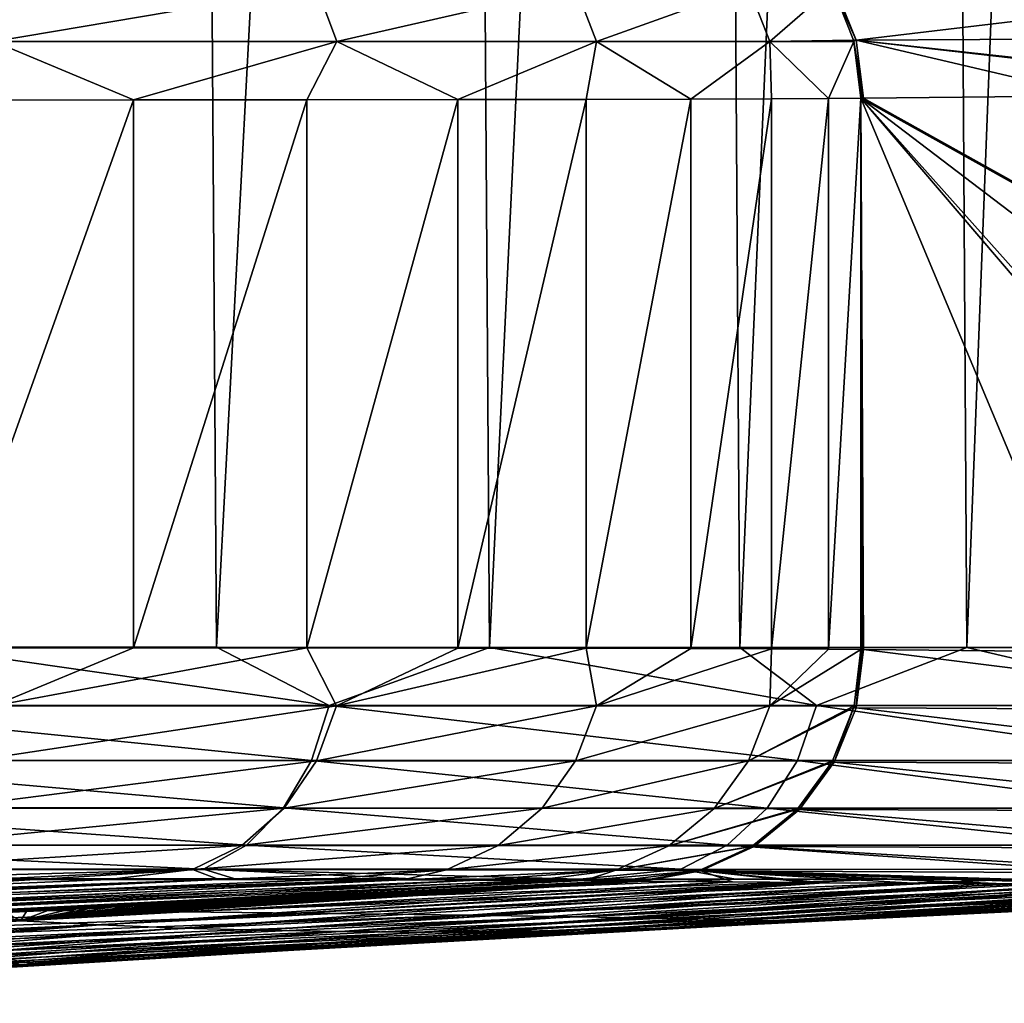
# Model space of a CAD drawing. Header units: metres. Extents: x -136 to 36, y -263 to -20.
# Tile 86 of 99: x 17.43 to 20.41, y -72.5 to -69.53. Entities that reach past the tile are written whole.
import ezdxf

# ---------------------------------------------------------------- set-up
doc = ezdxf.new("R2010")
doc.units = ezdxf.units.M
doc.layers.add('solid_11_382_034_XXX', color=7, linetype='CONTINUOUS')

msp = doc.modelspace()

# ---------------------------------------------------------------- linework, layer by layer
at = {"layer": 'solid_11_382_034_XXX'}
for points in [[(17.932318, -57.603088, 14.434406), (17.042461, -57.603088, 15.477118), (17.137205, -71.425941, 15.371928)], [(17.932318, -57.603088, 14.434406), (17.137205, -71.425941, 15.371928), (18.026871, -71.425949, 14.315882)], [(18.758476, -57.603088, 13.340534), (17.932318, -57.603088, 14.434406), (18.026871, -71.425949, 14.315882)], [(18.758476, -57.603088, 13.340534), (18.026871, -71.425949, 14.315882), (18.851608, -71.426033, 13.208282)], [(19.518002, -57.603088, 12.199389), (18.758476, -57.603088, 13.340534), (18.851608, -71.426033, 13.208282)], [(19.518002, -57.603088, 12.199389), (18.851608, -71.426033, 13.208282), (19.608358, -71.426186, 12.053234)], [(20.208197, -57.603088, 11.015022), (19.518002, -57.603088, 12.199389), (19.608358, -71.426186, 12.053234)], [(20.208197, -57.603088, 11.015022), (19.608358, -71.426186, 12.053234), (20.294353, -71.426414, 10.854993)], [(20.826607, -57.603088, 9.791642), (20.208197, -57.603088, 11.015022), (20.294353, -71.426414, 10.854993)], [(20.826607, -57.603088, 9.791642), (20.294353, -71.426414, 10.854993), (20.907331, -71.426727, 9.617496)], [(17.295853, -69.431122, -69.331764), (18.329336, -69.431046, -67.24588), (17.35368, -69.596649, -69.3647)], [(18.329336, -69.431046, -67.24588), (18.390461, -69.596642, -67.271736), (17.35368, -69.596649, -69.3647)], [(18.329336, -69.431046, -67.24588), (19.112221, -69.430931, -65.053932), (18.390461, -69.596642, -67.271736)], [(19.112221, -69.430931, -65.053932), (19.175703, -69.596634, -65.072395), (18.390461, -69.596642, -67.271736)], [(19.112221, -69.430931, -65.053932), (19.63415, -69.430779, -62.785824), (19.175703, -69.596634, -65.072395)], [(19.63415, -69.430779, -62.785824), (19.699003, -69.596626, -62.79665), (19.175703, -69.596634, -65.072395)], [(19.63415, -69.430779, -62.785824), (19.888178, -69.430573, -60.472477), (19.699003, -69.596626, -62.79665)], [(19.888178, -69.430573, -60.472477), (19.952143, -69.591782, -60.47554), (19.699003, -69.596626, -62.79665)], [(19.893938, -69.427162, -60.322388), (19.959719, -69.591682, -60.325603), (19.888178, -69.430573, -60.472477)], [(19.959719, -69.591682, -60.325603), (19.952143, -69.591782, -60.47554), (19.888178, -69.430573, -60.472477)], [(21.389805, -69.420769, -30.722822), (19.959719, -69.591682, -60.325603), (19.893938, -69.427162, -60.322388)], [(21.454433, -69.584045, -30.726088), (19.959719, -69.591682, -60.325603), (21.389805, -69.420769, -30.722822)], [(19.952143, -69.591782, -60.47554), (19.953375, -69.596603, -60.475597), (19.699003, -69.596626, -62.79665)], [(19.959719, -69.591682, -60.325603), (19.953375, -69.596603, -60.475597), (19.952143, -69.591782, -60.47554)], [(19.959719, -69.591682, -60.325603), (19.982128, -69.767471, -60.326618), (19.953375, -69.596603, -60.475597)], [(21.454433, -69.584045, -30.726088), (21.475275, -69.758278, -30.750212), (19.959719, -69.591682, -60.325603)], [(19.959719, -69.591682, -60.325603), (20.676952, -69.760742, -46.563469), (19.982128, -69.767471, -60.326618)], [(19.959719, -69.591682, -60.325603), (21.475275, -69.758278, -30.750212), (21.411541, -69.758286, -32.012653)], [(19.959719, -69.591682, -60.325603), (21.411541, -69.758286, -32.012653), (20.676952, -69.760742, -46.563469)], [(17.35368, -69.596649, -69.3647), (17.776108, -69.772644, -68.633644), (17.185833, -69.772964, -69.697479)], [(17.35368, -69.596649, -69.3647), (18.390461, -69.596642, -67.271736), (17.776108, -69.772644, -68.633644)], [(18.390461, -69.596642, -67.271736), (18.299625, -69.772247, -67.53801), (17.776108, -69.772644, -68.633644)], [(18.390461, -69.596642, -67.271736), (18.755934, -69.771751, -66.411613), (18.299625, -69.772247, -67.53801)], [(18.390461, -69.596642, -67.271736), (19.175703, -69.596634, -65.072395), (18.755934, -69.771751, -66.411613)], [(19.175703, -69.596634, -65.072395), (19.143677, -69.771164, -65.257545), (18.755934, -69.771751, -66.411613)], [(19.175703, -69.596634, -65.072395), (19.459965, -69.77047, -64.084335), (19.143677, -69.771164, -65.257545)], [(19.175703, -69.596634, -65.072395), (19.699003, -69.596626, -62.79665), (19.459965, -69.77047, -64.084335)], [(19.699003, -69.596626, -62.79665), (19.704472, -69.769653, -62.893238), (19.459965, -69.77047, -64.084335)], [(19.699003, -69.596626, -62.79665), (19.953375, -69.596603, -60.475597), (19.876356, -69.7687, -61.688114)], [(19.699003, -69.596626, -62.79665), (19.876356, -69.7687, -61.688114), (19.704472, -69.769653, -62.893238)], [(19.953375, -69.596603, -60.475597), (19.974562, -69.767601, -60.476494), (19.876356, -69.7687, -61.688114)], [(19.953375, -69.596603, -60.475597), (19.982128, -69.767471, -60.326618), (19.978352, -69.767532, -60.401428)], [(19.953375, -69.596603, -60.475597), (19.978352, -69.767532, -60.401428), (19.974562, -69.767601, -60.476494)], [(18.755934, -69.771751, -66.411613), (18.756233, -71.428246, -66.410805), (18.299625, -71.427757, -67.538017)], [(18.299625, -69.772247, -67.53801), (18.755934, -69.771751, -66.411613), (18.299625, -71.427757, -67.538017)], [(18.755934, -69.771751, -66.411613), (19.143677, -69.771164, -65.257545), (18.756233, -71.428246, -66.410805)], [(19.143677, -69.771164, -65.257545), (19.143763, -71.428833, -65.257256), (18.756233, -71.428246, -66.410805)], [(19.143677, -69.771164, -65.257545), (19.459965, -69.77047, -64.084335), (19.143763, -71.428833, -65.257256)], [(19.459965, -69.77047, -64.084335), (19.45998, -71.429527, -64.084274), (19.143763, -71.428833, -65.257256)], [(19.459965, -69.77047, -64.084335), (19.704472, -69.769653, -62.893238), (19.45998, -71.429527, -64.084274)], [(19.704472, -69.769653, -62.893238), (19.704485, -71.430344, -62.893158), (19.45998, -71.429527, -64.084274)], [(19.704472, -69.769653, -62.893238), (19.876356, -69.7687, -61.688114), (19.704485, -71.430344, -62.893158)], [(19.876356, -69.7687, -61.688114), (19.876345, -71.431297, -61.688217), (19.704485, -71.430344, -62.893158)], [(19.876345, -71.431297, -61.688217), (19.974562, -69.767601, -60.476494), (19.974562, -71.432404, -60.476494)], [(19.876356, -69.7687, -61.688114), (19.974562, -69.767601, -60.476494), (19.876345, -71.431297, -61.688217)], [(19.974562, -69.767601, -60.476494), (19.978352, -69.767532, -60.401428), (22.970747, -71.432899, -1.127756)], [(19.974562, -69.767601, -60.476494), (22.970747, -71.432899, -1.127756), (22.965469, -71.432991, -1.232268)], [(19.978352, -71.432472, -60.401428), (19.974562, -71.432404, -60.476494), (19.974562, -69.767601, -60.476494)], [(19.982128, -71.432526, -60.326618), (19.978352, -71.432472, -60.401428), (19.974562, -69.767601, -60.476494)], [(19.974562, -69.767601, -60.476494), (22.965469, -71.432991, -1.232268), (22.960218, -71.43306, -1.336293)], [(19.974562, -69.767601, -60.476494), (22.171772, -71.439705, -16.953913), (21.470039, -71.441719, -30.853905)], [(19.974562, -69.767601, -60.476494), (22.960218, -71.43306, -1.336293), (22.171772, -71.439705, -16.953913)], [(20.674383, -71.43924, -46.614372), (19.982128, -71.432526, -60.326618), (19.974562, -69.767601, -60.476494)], [(19.974562, -69.767601, -60.476494), (21.406614, -71.441711, -32.110249), (20.674383, -71.43924, -46.614372)], [(19.974562, -69.767601, -60.476494), (21.470039, -71.441719, -30.853905), (21.406614, -71.441711, -32.110249)], [(19.978352, -69.767532, -60.401428), (19.982128, -69.767471, -60.326618), (22.970747, -71.432899, -1.127756)], [(22.970747, -71.432899, -1.127756), (19.982128, -69.767471, -60.326618), (20.676952, -69.760742, -46.563469)], [(17.185833, -69.772964, -69.697479), (17.776108, -69.772644, -68.633644), (17.186222, -71.42704, -69.696823)], [(17.776108, -69.772644, -68.633644), (17.776293, -71.427353, -68.633286), (17.186222, -71.42704, -69.696823)], [(17.776108, -69.772644, -68.633644), (18.299625, -69.772247, -67.53801), (17.776293, -71.427353, -68.633286)], [(18.299625, -69.772247, -67.53801), (18.299625, -71.427757, -67.538017), (17.776293, -71.427353, -68.633286)], [(18.367611, -71.602127, 13.837523), (17.137205, -71.425941, 15.371928), (16.649406, -71.602135, 15.867352)], [(18.367611, -71.602127, 13.837523), (18.026871, -71.425949, 14.315882), (17.137205, -71.425941, 15.371928)], [(17.353348, -71.602654, -69.365677), (17.186222, -71.42704, -69.696823), (17.776293, -71.427353, -68.633286)], [(17.353348, -71.602654, -69.365677), (17.776293, -71.427353, -68.633286), (18.299625, -71.427757, -67.538017)], [(17.353348, -71.602654, -69.365677), (18.299625, -71.427757, -67.538017), (18.390144, -71.602669, -67.27285)], [(18.367611, -71.602127, 13.837523), (18.851608, -71.426033, 13.208282), (18.026871, -71.425949, 14.315882)], [(18.390144, -71.602669, -67.27285), (18.299625, -71.427757, -67.538017), (18.756233, -71.428246, -66.410805)], [(19.839939, -71.602127, 11.622613), (18.851608, -71.426033, 13.208282), (18.367611, -71.602127, 13.837523)], [(18.390144, -71.602669, -67.27285), (18.756233, -71.428246, -66.410805), (19.143763, -71.428833, -65.257256)], [(18.390144, -71.602669, -67.27285), (19.143763, -71.428833, -65.257256), (19.175611, -71.602676, -65.073387)], [(19.839939, -71.602127, 11.622613), (19.608358, -71.426186, 12.053234), (18.851608, -71.426033, 13.208282)], [(19.175611, -71.602676, -65.073387), (19.143763, -71.428833, -65.257256), (19.45998, -71.429527, -64.084274)], [(19.175611, -71.602676, -65.073387), (19.45998, -71.429527, -64.084274), (19.704485, -71.430344, -62.893158)], [(19.175611, -71.602676, -65.073387), (19.704485, -71.430344, -62.893158), (19.699062, -71.602684, -62.79734)], [(19.839939, -71.602127, 11.622613), (20.294353, -71.426414, 10.854993), (19.608358, -71.426186, 12.053234)], [(19.699062, -71.602684, -62.79734), (19.704485, -71.430344, -62.893158), (19.876345, -71.431297, -61.688217)], [(19.699062, -71.602684, -62.79734), (19.876345, -71.431297, -61.688217), (19.974562, -71.432404, -60.476494)], [(19.699062, -71.602684, -62.79734), (19.974562, -71.432404, -60.476494), (19.953548, -71.602699, -60.475609)], [(21.046629, -71.602135, 9.252197), (20.294353, -71.426414, 10.854993), (19.839939, -71.602127, 11.622613)], [(19.953548, -71.602699, -60.475609), (19.974562, -71.432404, -60.476494), (19.959719, -71.608315, -60.325603)], [(19.959719, -71.608315, -60.325603), (19.974562, -71.432404, -60.476494), (19.978352, -71.432472, -60.401428)], [(19.959719, -71.608315, -60.325603), (19.978352, -71.432472, -60.401428), (19.982128, -71.432526, -60.326618)], [(19.959719, -71.608315, -60.325603), (19.982128, -71.432526, -60.326618), (21.449169, -71.615959, -30.830357)], [(21.449169, -71.615959, -30.830357), (19.982128, -71.432526, -60.326618), (20.674383, -71.43924, -46.614372)], [(21.046629, -71.602135, 9.252197), (20.907331, -71.426727, 9.617496), (20.294353, -71.426414, 10.854993)], [(16.649406, -71.602135, 15.867352), (16.601156, -71.767769, 15.821453), (18.314375, -71.767769, 13.797523)], [(18.367611, -71.602127, 13.837523), (16.649406, -71.602135, 15.867352), (18.314375, -71.767769, 13.797523)], [(17.353348, -71.602654, -69.365677), (18.390144, -71.602669, -67.27285), (17.295668, -71.76825, -69.332825)], [(18.390144, -71.602669, -67.27285), (18.329176, -71.768333, -67.24704), (17.295668, -71.76825, -69.332825)], [(18.367611, -71.602127, 13.837523), (18.314375, -71.767769, 13.797523), (19.782488, -71.767792, 11.589082)], [(18.390144, -71.602669, -67.27285), (19.175611, -71.602676, -65.073387), (18.329176, -71.768333, -67.24704)], [(19.175611, -71.602676, -65.073387), (19.112293, -71.768448, -65.054977), (18.329176, -71.768333, -67.24704)], [(19.839939, -71.602127, 11.622613), (18.367611, -71.602127, 13.837523), (19.782488, -71.767792, 11.589082)], [(19.175611, -71.602676, -65.073387), (19.699062, -71.602684, -62.79734), (19.112293, -71.768448, -65.054977)], [(19.699062, -71.602684, -62.79734), (19.634377, -71.768593, -62.786537), (19.112293, -71.768448, -65.054977)], [(19.699062, -71.602684, -62.79734), (19.953548, -71.602699, -60.475609), (19.634377, -71.768593, -62.786537)], [(19.634377, -71.768593, -62.786537), (19.953548, -71.602699, -60.475609), (19.952143, -71.608215, -60.47554)], [(19.634377, -71.768593, -62.786537), (19.952143, -71.608215, -60.47554), (19.888521, -71.768806, -60.472492)], [(19.839939, -71.602127, 11.622613), (19.782488, -71.767792, 11.589082), (20.985807, -71.767853, 9.225604)], [(21.046629, -71.602135, 9.252197), (19.839939, -71.602127, 11.622613), (20.985807, -71.767853, 9.225604)], [(19.888521, -71.768806, -60.472492), (19.952143, -71.608215, -60.47554), (19.893938, -71.772835, -60.322388)], [(19.952143, -71.608215, -60.47554), (19.959719, -71.608315, -60.325603), (19.893938, -71.772835, -60.322388)], [(19.893938, -71.772835, -60.322388), (19.959719, -71.608315, -60.325603), (21.384542, -71.779228, -30.827091)], [(19.952143, -71.608215, -60.47554), (19.953548, -71.602699, -60.475609), (19.959719, -71.608315, -60.325603)], [(19.959719, -71.608315, -60.325603), (21.449169, -71.615959, -30.830357), (21.384542, -71.779228, -30.827091)], [(16.601156, -71.767769, 15.821453), (16.524118, -71.911171, 15.748173), (18.22938, -71.911171, 13.733648)], [(18.314375, -71.767769, 13.797523), (16.601156, -71.767769, 15.821453), (18.22938, -71.911171, 13.733648)], [(17.295668, -71.76825, -69.332825), (18.329176, -71.768333, -67.24704), (17.203503, -71.91169, -69.280289)], [(18.329176, -71.768333, -67.24704), (18.231642, -71.911888, -67.205711), (17.203503, -71.91169, -69.280289)], [(18.314375, -71.767769, 13.797523), (18.22938, -71.911171, 13.733648), (19.690725, -71.91124, 11.535501)], [(18.329176, -71.768333, -67.24704), (19.112293, -71.768448, -65.054977), (18.231642, -71.911888, -67.205711)], [(19.112293, -71.768448, -65.054977), (19.010811, -71.912163, -65.025391), (18.231642, -71.911888, -67.205711)], [(19.782488, -71.767792, 11.589082), (18.314375, -71.767769, 13.797523), (19.690725, -71.91124, 11.535501)], [(19.112293, -71.768448, -65.054977), (19.634377, -71.768593, -62.786537), (19.010811, -71.912163, -65.025391)], [(19.634377, -71.768593, -62.786537), (19.530437, -71.912544, -62.769085), (19.010811, -71.912163, -65.025391)], [(19.634377, -71.768593, -62.786537), (19.888521, -71.768806, -60.472492), (19.530437, -71.912544, -62.769085)], [(19.530437, -71.912544, -62.769085), (19.888521, -71.768806, -60.472492), (19.886341, -71.772758, -60.472385)], [(19.530437, -71.912544, -62.769085), (19.886341, -71.772758, -60.472385), (19.783672, -71.913055, -60.467346)], [(19.782488, -71.767792, 11.589082), (19.690725, -71.91124, 11.535501), (20.888571, -71.911392, 9.18305)], [(20.985807, -71.767853, 9.225604), (19.782488, -71.767792, 11.589082), (20.888571, -71.911392, 9.18305)], [(19.783672, -71.913055, -60.467346), (19.886341, -71.772758, -60.472385), (19.789003, -71.91555, -60.317184)], [(19.886341, -71.772758, -60.472385), (19.893938, -71.772835, -60.322388), (19.789003, -71.91555, -60.317184)], [(19.789003, -71.91555, -60.317184), (19.893938, -71.772835, -60.322388), (21.281361, -71.921257, -30.821882)], [(19.886341, -71.772758, -60.472385), (19.888521, -71.768806, -60.472492), (19.893938, -71.772835, -60.322388)], [(19.893938, -71.772835, -60.322388), (21.384542, -71.779228, -30.827091), (21.281361, -71.921257, -30.821882)], [(16.524118, -71.911171, 15.748173), (16.423302, -72.023018, 15.652278), (18.118153, -72.023026, 13.650056)], [(18.22938, -71.911171, 13.733648), (16.524118, -71.911171, 15.748173), (18.118153, -72.023026, 13.650056)], [(17.203503, -71.91169, -69.280289), (18.231642, -71.911888, -67.205711), (17.082838, -72.023651, -69.211494)], [(18.231642, -71.911888, -67.205711), (18.103876, -72.023994, -67.151535), (17.082838, -72.023651, -69.211494)], [(18.231642, -71.911888, -67.205711), (19.010811, -71.912163, -65.025391), (18.103876, -72.023994, -67.151535)], [(19.010811, -71.912163, -65.025391), (18.877758, -72.02449, -64.986565), (18.103876, -72.023994, -67.151535)], [(18.22938, -71.911171, 13.733648), (18.118153, -72.023026, 13.650056), (19.57062, -72.023148, 11.465355)], [(19.690725, -71.91124, 11.535501), (18.22938, -71.911171, 13.733648), (19.57062, -72.023148, 11.465355)], [(19.010811, -71.912163, -65.025391), (19.530437, -71.912544, -62.769085), (18.877758, -72.02449, -64.986565)], [(19.530437, -71.912544, -62.769085), (19.393999, -72.025169, -62.746117), (18.877758, -72.02449, -64.986565)], [(19.530437, -71.912544, -62.769085), (19.783672, -71.913055, -60.467346), (19.393999, -72.025169, -62.746117)], [(19.393999, -72.025169, -62.746117), (19.783672, -71.913055, -60.467346), (19.781374, -71.915482, -60.467232)], [(19.690725, -71.91124, 11.535501), (19.57062, -72.023148, 11.465355), (20.761242, -72.023415, 9.127304)], [(20.888571, -71.911392, 9.18305), (19.690725, -71.91124, 11.535501), (20.761242, -72.023415, 9.127304)], [(19.781374, -71.915482, -60.467232), (19.783672, -71.913055, -60.467346), (19.789003, -71.91555, -60.317184)], [(19.393999, -72.025169, -62.746117), (19.781374, -71.915482, -60.467232), (19.645811, -72.026085, -60.460499)], [(19.645811, -72.026085, -60.460499), (19.781374, -71.915482, -60.467232), (19.65164, -72.027306, -60.310326)], [(19.781374, -71.915482, -60.467232), (19.789003, -71.91555, -60.317184), (19.65164, -72.027306, -60.310326)], [(19.65164, -72.027306, -60.310326), (19.789003, -71.91555, -60.317184), (21.14612, -72.033096, -30.815054)], [(19.789003, -71.91555, -60.317184), (21.281361, -71.921257, -30.821882), (21.14612, -72.033096, -30.815054)], [(16.423302, -72.023018, 15.652278), (16.305262, -72.096031, 15.540005), (17.987928, -72.096039, 13.552181)], [(18.118153, -72.023026, 13.650056), (16.423302, -72.023018, 15.652278), (17.987928, -72.096039, 13.552181)], [(17.082838, -72.023651, -69.211494), (18.103876, -72.023994, -67.151535), (16.941511, -72.09687, -69.130898)], [(18.103876, -72.023994, -67.151535), (17.954176, -72.097382, -67.088028), (16.941511, -72.09687, -69.130898)], [(18.103876, -72.023994, -67.151535), (18.877758, -72.02449, -64.986565), (17.954176, -72.097382, -67.088028)], [(18.877758, -72.02449, -64.986565), (18.721777, -72.098137, -64.94101), (17.954176, -72.097382, -67.088028)], [(18.118153, -72.023026, 13.650056), (17.987928, -72.096039, 13.552181), (19.429979, -72.096237, 11.383206)], [(19.57062, -72.023148, 11.465355), (18.118153, -72.023026, 13.650056), (19.429979, -72.096237, 11.383206)], [(18.877758, -72.02449, -64.986565), (19.393999, -72.025169, -62.746117), (18.721777, -72.098137, -64.94101)], [(19.393999, -72.025169, -62.746117), (19.233923, -72.099167, -62.719124), (18.721777, -72.098137, -64.94101)], [(19.393999, -72.025169, -62.746117), (19.645811, -72.026085, -60.460499), (19.233923, -72.099167, -62.719124)], [(19.233923, -72.099167, -62.719124), (19.645811, -72.026085, -60.460499), (19.64397, -72.027237, -60.460407)], [(19.233923, -72.099167, -62.719124), (19.64397, -72.027237, -60.460407), (19.483892, -72.100555, -60.4524)], [(19.57062, -72.023148, 11.465355), (19.429979, -72.096237, 11.383206), (20.612103, -72.096634, 9.061992)], [(19.483892, -72.100555, -60.4524), (19.64397, -72.027237, -60.460407), (19.49065, -72.100937, -60.302246)], [(19.64397, -72.027237, -60.460407), (19.65164, -72.027306, -60.310326), (19.49065, -72.100937, -60.302246)], [(19.49065, -72.100937, -60.302246), (19.65164, -72.027306, -60.310326), (20.987333, -72.107704, -30.807035)], [(20.761242, -72.023415, 9.127304), (19.57062, -72.023148, 11.465355), (20.612103, -72.096634, 9.061992)], [(19.64397, -72.027237, -60.460407), (19.645811, -72.026085, -60.460499), (19.65164, -72.027306, -60.310326)], [(19.65164, -72.027306, -60.310326), (21.14612, -72.033096, -30.815054), (20.987333, -72.107704, -30.807035)], [(16.305262, -72.096031, 15.540005), (16.911156, -72.125435, 14.608908), (17.512527, -72.12545, 13.880673)], [(17.987928, -72.096039, 13.552181), (16.305262, -72.096031, 15.540005), (17.512527, -72.12545, 13.880673)], [(16.941511, -72.09687, -69.130898), (17.954176, -72.097382, -67.088028), (16.924797, -72.12664, -68.801674)], [(17.954176, -72.097382, -67.088028), (17.33042, -72.126892, -68.025795), (16.924797, -72.12664, -68.801674)], [(17.954176, -72.097382, -67.088028), (17.700338, -72.12719, -67.232605), (17.33042, -72.126892, -68.025795)], [(17.987928, -72.096039, 13.552181), (17.512527, -72.12545, 13.880673), (18.082762, -72.125496, 13.127443)], [(17.954176, -72.097382, -67.088028), (18.034534, -72.127533, -66.422112), (17.700338, -72.12719, -67.232605)], [(17.954176, -72.097382, -67.088028), (18.721777, -72.098137, -64.94101), (18.034534, -72.127533, -66.422112)], [(17.987928, -72.096039, 13.552181), (18.082762, -72.125496, 13.127443), (18.62047, -72.125572, 12.351056)], [(17.987928, -72.096039, 13.552181), (18.62047, -72.125572, 12.351056), (19.125097, -72.125694, 11.552309)], [(19.429979, -72.096237, 11.383206), (17.987928, -72.096039, 13.552181), (19.125097, -72.125694, 11.552309)], [(18.721777, -72.098137, -64.94101), (18.331846, -72.12793, -65.596947), (18.034534, -72.127533, -66.422112)], [(18.721777, -72.098137, -64.94101), (18.591398, -72.12838, -64.759529), (18.331846, -72.12793, -65.596947)], [(18.721777, -72.098137, -64.94101), (19.233923, -72.099167, -62.719124), (18.591398, -72.12838, -64.759529)], [(19.233923, -72.099167, -62.719124), (18.812496, -72.128883, -63.912254), (18.591398, -72.12838, -64.759529)], [(19.233923, -72.099167, -62.719124), (18.995222, -72.129456, -63.054817), (18.812496, -72.128883, -63.912254)], [(19.233923, -72.099167, -62.719124), (19.139055, -72.130096, -62.189381), (18.995222, -72.129456, -63.054817)], [(19.429979, -72.096237, 11.383206), (19.125097, -72.125694, 11.552309), (19.59532, -72.125847, 10.733303)], [(19.233923, -72.099167, -62.719124), (19.483892, -72.100555, -60.4524), (19.139055, -72.130096, -62.189381)], [(19.483892, -72.100555, -60.4524), (19.243652, -72.130814, -61.317764), (19.139055, -72.130096, -62.189381)], [(19.483892, -72.100555, -60.4524), (19.308613, -72.131615, -60.443584), (19.243652, -72.130814, -61.317764)], [(19.483892, -72.100555, -60.4524), (19.312483, -72.131676, -60.368511), (19.308613, -72.131615, -60.443584)], [(19.483892, -72.100555, -60.4524), (19.316353, -72.131729, -60.293465), (19.312483, -72.131676, -60.368511)], [(19.483892, -72.100555, -60.4524), (19.49065, -72.100937, -60.302246), (19.316353, -72.131729, -60.293465)], [(19.49065, -72.100937, -60.302246), (19.586077, -72.134682, -55.016754), (19.316353, -72.131729, -60.293465)], [(19.429979, -72.096237, 11.383206), (19.59532, -72.125847, 10.733303), (20.030716, -72.126038, 9.894755)], [(19.429979, -72.096237, 11.383206), (20.030716, -72.126038, 9.894755), (20.430218, -72.126274, 9.038725)], [(20.612103, -72.096634, 9.061992), (19.429979, -72.096237, 11.383206), (20.430218, -72.126274, 9.038725)], [(19.49065, -72.100937, -60.302246), (19.812593, -72.136658, -50.574436), (19.586077, -72.134682, -55.016754)], [(19.49065, -72.100937, -60.302246), (19.861826, -72.137032, -49.607651), (19.812593, -72.136658, -50.574436)], [(19.49065, -72.100937, -60.302246), (20.130968, -72.13871, -44.314342), (19.861826, -72.137032, -49.607651)], [(19.49065, -72.100937, -60.302246), (20.346653, -72.139626, -40.062855), (20.130968, -72.13871, -44.314342)], [(19.49065, -72.100937, -60.302246), (20.406254, -72.139816, -38.886581), (20.346653, -72.139626, -40.062855)], [(19.49065, -72.100937, -60.302246), (20.673717, -72.140327, -33.600227), (20.406254, -72.139816, -38.886581)], [(19.49065, -72.100937, -60.302246), (20.810875, -72.140381, -30.884546), (20.673717, -72.140327, -33.600227)], [(19.49065, -72.100937, -60.302246), (20.987333, -72.107704, -30.807035), (20.810875, -72.140381, -30.884546)], [(17.512527, -72.12545, 13.880673), (16.911156, -72.125435, 14.608908), (15.410543, -72.203636, 13.260486)], [(17.512527, -72.12545, 13.880673), (15.410543, -72.203636, 13.260486), (16.127836, -72.209305, 12.145942)], [(17.33042, -72.126892, -68.025795), (17.700338, -72.12719, -67.232605), (15.444832, -72.221977, -66.671906)], [(17.700338, -72.12719, -67.232605), (18.034534, -72.127533, -66.422112), (15.444832, -72.221977, -66.671906)], [(18.034534, -72.127533, -66.422112), (15.924823, -72.228218, -65.31015), (15.444832, -72.221977, -66.671906)], [(18.034534, -72.127533, -66.422112), (18.331846, -72.12793, -65.596947), (15.924823, -72.228218, -65.31015)], [(18.331846, -72.12793, -65.596947), (18.591398, -72.12838, -64.759529), (15.924823, -72.228218, -65.31015)], [(18.591398, -72.12838, -64.759529), (16.315378, -72.234215, -63.915539), (15.924823, -72.228218, -65.31015)], [(18.082762, -72.125496, 13.127443), (17.512527, -72.12545, 13.880673), (16.127836, -72.209305, 12.145942)], [(18.62047, -72.125572, 12.351056), (18.082762, -72.125496, 13.127443), (16.127836, -72.209305, 12.145942)], [(18.62047, -72.125572, 12.351056), (16.127836, -72.209305, 12.145942), (16.786053, -72.214798, 10.989932)], [(18.591398, -72.12838, -64.759529), (18.812496, -72.128883, -63.912254), (16.315378, -72.234215, -63.915539)], [(18.812496, -72.128883, -63.912254), (16.61429, -72.239967, -62.494968), (16.315378, -72.234215, -63.915539)], [(18.812496, -72.128883, -63.912254), (18.995222, -72.129456, -63.054817), (16.61429, -72.239967, -62.494968)], [(18.995222, -72.129456, -63.054817), (19.139055, -72.130096, -62.189381), (16.61429, -72.239967, -62.494968)], [(19.139055, -72.130096, -62.189381), (16.819851, -72.245468, -61.056362), (16.61429, -72.239967, -62.494968)], [(19.125097, -72.125694, 11.552309), (18.62047, -72.125572, 12.351056), (16.786053, -72.214798, 10.989932)], [(19.125097, -72.125694, 11.552309), (16.786053, -72.214798, 10.989932), (17.382828, -72.220108, 9.796206)], [(19.139055, -72.130096, -62.189381), (19.243652, -72.130814, -61.317764), (16.819851, -72.245468, -61.056362)], [(19.243652, -72.130814, -61.317764), (19.308613, -72.131615, -60.443584), (16.819851, -72.245468, -61.056362)], [(19.308613, -72.131615, -60.443584), (19.312483, -72.131676, -60.368511), (16.819851, -72.245468, -61.056362)], [(19.312483, -72.131676, -60.368511), (19.316353, -72.131729, -60.293465), (16.819851, -72.245468, -61.056362)], [(19.316353, -72.131729, -60.293465), (19.246975, -72.135101, -60.274029), (16.819851, -72.245468, -61.056362)], [(19.246975, -72.135101, -60.274029), (19.17782, -72.138458, -60.254627), (16.819851, -72.245468, -61.056362)], [(19.17782, -72.138458, -60.254627), (19.108887, -72.141823, -60.23526), (16.819851, -72.245468, -61.056362)], [(19.108887, -72.141823, -60.23526), (19.040171, -72.145172, -60.215923), (16.819851, -72.245468, -61.056362)], [(19.040171, -72.145172, -60.215923), (18.97167, -72.148521, -60.196617), (16.819851, -72.245468, -61.056362)], [(18.97167, -72.148521, -60.196617), (18.903381, -72.151863, -60.177345), (16.819851, -72.245468, -61.056362)], [(18.903381, -72.151863, -60.177345), (18.835304, -72.155197, -60.1581), (16.819851, -72.245468, -61.056362)], [(19.59532, -72.125847, 10.733303), (19.125097, -72.125694, 11.552309), (17.382828, -72.220108, 9.796206)], [(20.030716, -72.126038, 9.894755), (19.59532, -72.125847, 10.733303), (17.382828, -72.220108, 9.796206)], [(20.030716, -72.126038, 9.894755), (17.382828, -72.220108, 9.796206), (17.916025, -72.225235, 8.568602)], [(17.434471, -72.252304, -54.436596), (19.246975, -72.135101, -60.274029), (19.316353, -72.131729, -60.293465)], [(19.586077, -72.134682, -55.016754), (17.434471, -72.252304, -54.436596), (19.316353, -72.131729, -60.293465)], [(17.676826, -72.264435, -49.184361), (17.434471, -72.252304, -54.436596), (19.586077, -72.134682, -55.016754)], [(17.434471, -72.252304, -54.436596), (19.17782, -72.138458, -60.254627), (19.246975, -72.135101, -60.274029)], [(17.434471, -72.252304, -54.436596), (19.108887, -72.141823, -60.23526), (19.17782, -72.138458, -60.254627)], [(17.434471, -72.252304, -54.436596), (19.040171, -72.145172, -60.215923), (19.108887, -72.141823, -60.23526)], [(17.434471, -72.252304, -54.436596), (18.97167, -72.148521, -60.196617), (19.040171, -72.145172, -60.215923)], [(17.434471, -72.252304, -54.436596), (18.903381, -72.151863, -60.177345), (18.97167, -72.148521, -60.196617)], [(17.434471, -72.252304, -54.436596), (18.835304, -72.155197, -60.1581), (18.903381, -72.151863, -60.177345)], [(17.676826, -72.264435, -49.184361), (19.586077, -72.134682, -55.016754), (19.812593, -72.136658, -50.574436)], [(19.861826, -72.137032, -49.607651), (17.676826, -72.264435, -49.184361), (19.812593, -72.136658, -50.574436)], [(17.918415, -72.273811, -43.932556), (17.676826, -72.264435, -49.184361), (19.861826, -72.137032, -49.607651)], [(20.430218, -72.126274, 9.038725), (20.030716, -72.126038, 9.894755), (17.916025, -72.225235, 8.568602)], [(20.430218, -72.126274, 9.038725), (17.916025, -72.225235, 8.568602), (18.383736, -72.230179, 7.311005)], [(17.918415, -72.273811, -43.932556), (19.861826, -72.137032, -49.607651), (20.130968, -72.13871, -44.314342)], [(18.160089, -72.280449, -38.681149), (17.918415, -72.273811, -43.932556), (20.130968, -72.13871, -44.314342)], [(18.160089, -72.280449, -38.681149), (20.130968, -72.13871, -44.314342), (20.346653, -72.139626, -40.062855)], [(20.406254, -72.139816, -38.886581), (18.160089, -72.280449, -38.681149), (20.346653, -72.139626, -40.062855)], [(18.401018, -72.284431, -33.429802), (18.160089, -72.280449, -38.681149), (20.406254, -72.139816, -38.886581)], [(20.793154, -72.126549, 8.166639), (20.430218, -72.126274, 9.038725), (18.383736, -72.230179, 7.311005)], [(20.793154, -72.126549, 8.166639), (18.383736, -72.230179, 7.311005), (18.784269, -72.234924, 6.027296)], [(18.401018, -72.284431, -33.429802), (20.406254, -72.139816, -38.886581), (20.673717, -72.140327, -33.600227)], [(18.642189, -72.285736, -28.178221), (18.401018, -72.284431, -33.429802), (20.673717, -72.140327, -33.600227)], [(20.929308, -72.14032, -28.537075), (20.950296, -72.140297, -28.120792), (18.642189, -72.285736, -28.178221)], [(18.882357, -72.284462, -22.926046), (18.642189, -72.285736, -28.178221), (20.950296, -72.140297, -28.120792)], [(20.929308, -72.14032, -28.537075), (18.642189, -72.285736, -28.178221), (20.810875, -72.140381, -30.884546)], [(18.642189, -72.285736, -28.178221), (20.673717, -72.140327, -33.600227), (20.810875, -72.140381, -30.884546)], [(21.119091, -72.126862, 7.279534), (20.793154, -72.126549, 8.166639), (18.784269, -72.234924, 6.027296)], [(21.407053, -72.12722, 6.380079), (21.119091, -72.126862, 7.279534), (18.784269, -72.234924, 6.027296)], [(21.407053, -72.12722, 6.380079), (18.784269, -72.234924, 6.027296), (19.116154, -72.239487, 4.721345)], [(18.882357, -72.284462, -22.926046), (20.950296, -72.140297, -28.120792), (21.213284, -72.13974, -22.898733)], [(19.122824, -72.280518, -17.672796), (18.882357, -72.284462, -22.926046), (21.213284, -72.13974, -22.898733)], [(21.656895, -72.127625, 5.468689), (21.407053, -72.12722, 6.380079), (19.116154, -72.239487, 4.721345)], [(21.656895, -72.127625, 5.468689), (19.116154, -72.239487, 4.721345), (19.378155, -72.243858, 3.397139)], [(19.122824, -72.280518, -17.672796), (21.213284, -72.13974, -22.898733), (21.48765, -72.138634, -17.438675)], [(19.362524, -72.273964, -12.418194), (19.122824, -72.280518, -17.672796), (21.48765, -72.138634, -17.438675)], [(21.750368, -72.137062, -12.199044), (19.362524, -72.273964, -12.418194), (21.5693, -72.138199, -15.811437)], [(19.602045, -72.264755, -7.161856), (19.362524, -72.273964, -12.418194), (21.750368, -72.137062, -12.199044)], [(19.362524, -72.273964, -12.418194), (21.48765, -72.138634, -17.438675), (21.5693, -72.138199, -15.811437)], [(21.868118, -72.128075, 4.547104), (21.656895, -72.127625, 5.468689), (19.378155, -72.243858, 3.397139)], [(22.040081, -72.128578, 3.618151), (21.868118, -72.128075, 4.547104), (19.378155, -72.243858, 3.397139)], [(22.040081, -72.128578, 3.618151), (19.378155, -72.243858, 3.397139), (19.569304, -72.248032, 2.059015)], [(22.172699, -72.129135, 2.682292), (22.040081, -72.128578, 3.618151), (19.569304, -72.248032, 2.059015)], [(22.172699, -72.129135, 2.682292), (19.569304, -72.248032, 2.059015), (19.688929, -72.252014, 0.711839)], [(19.602045, -72.264755, -7.161856), (21.750368, -72.137062, -12.199044), (22.016401, -72.134972, -6.882218)], [(19.905996, -72.249619, -1.937823), (19.602045, -72.264755, -7.161856), (22.016401, -72.134972, -6.882218)], [(22.26568, -72.129761, 1.74151), (22.172699, -72.129135, 2.682292), (19.688929, -72.252014, 0.711839)], [(22.318806, -72.130463, 0.797944), (22.26568, -72.129761, 1.74151), (19.688929, -72.252014, 0.711839)], [(22.318806, -72.130463, 0.797944), (19.688929, -72.252014, 0.711839), (19.736649, -72.255806, -0.6394)], [(22.332045, -72.131233, -0.148134), (19.736649, -72.255806, -0.6394), (19.71229, -72.259399, -1.990775)], [(22.30533, -72.132088, -1.093463), (22.332045, -72.131233, -0.148134), (19.71229, -72.259399, -1.990775)], [(22.300165, -72.132172, -1.197976), (22.30533, -72.132088, -1.093463), (19.71229, -72.259399, -1.990775)], [(22.300165, -72.132172, -1.197976), (19.71229, -72.259399, -1.990775), (19.764189, -72.256775, -1.976565)], [(22.332045, -72.131233, -0.148134), (22.318806, -72.130463, 0.797944), (19.736649, -72.255806, -0.6394)], [(22.300165, -72.132172, -1.197976), (19.764189, -72.256775, -1.976565), (19.834988, -72.253197, -1.957207)], [(22.300165, -72.132172, -1.197976), (19.834988, -72.253197, -1.957207), (19.905996, -72.249619, -1.937823)], [(22.300165, -72.132172, -1.197976), (19.905996, -72.249619, -1.937823), (19.977219, -72.246033, -1.918412)], [(19.977219, -72.246033, -1.918412), (19.905996, -72.249619, -1.937823), (22.016401, -72.134972, -6.882218)], [(22.300165, -72.132172, -1.197976), (19.977219, -72.246033, -1.918412), (20.048655, -72.242439, -1.898975)], [(20.048655, -72.242439, -1.898975), (19.977219, -72.246033, -1.918412), (22.016401, -72.134972, -6.882218)], [(22.300165, -72.132172, -1.197976), (20.048655, -72.242439, -1.898975), (20.120304, -72.238846, -1.87951)], [(20.120304, -72.238846, -1.87951), (20.048655, -72.242439, -1.898975), (22.016401, -72.134972, -6.882218)], [(22.300165, -72.132172, -1.197976), (20.120304, -72.238846, -1.87951), (20.192169, -72.235245, -1.860017)], [(20.192169, -72.235245, -1.860017), (20.120304, -72.238846, -1.87951), (22.016401, -72.134972, -6.882218)], [(22.300165, -72.132172, -1.197976), (20.192169, -72.235245, -1.860017), (20.264252, -72.231644, -1.840497)], [(20.264252, -72.231644, -1.840497), (20.192169, -72.235245, -1.860017), (22.016401, -72.134972, -6.882218)], [(22.300165, -72.132172, -1.197976), (20.264252, -72.231644, -1.840497), (20.33655, -72.228035, -1.820949)], [(20.33655, -72.228035, -1.820949), (20.264252, -72.231644, -1.840497), (22.016401, -72.134972, -6.882218)], [(22.300165, -72.132172, -1.197976), (20.33655, -72.228035, -1.820949), (20.409065, -72.224419, -1.801374)], [(20.409065, -72.224419, -1.801374), (20.33655, -72.228035, -1.820949), (22.016401, -72.134972, -6.882218)], [(18.835304, -72.155197, -60.1581), (18.767439, -72.158524, -60.138889), (16.819851, -72.245468, -61.056362)], [(18.767439, -72.158524, -60.138889), (18.699781, -72.16185, -60.119709), (16.819851, -72.245468, -61.056362)], [(18.699781, -72.16185, -60.119709), (18.632334, -72.165169, -60.100555), (16.819851, -72.245468, -61.056362)], [(18.632334, -72.165169, -60.100555), (18.565094, -72.168488, -60.081436), (16.819851, -72.245468, -61.056362)], [(18.565094, -72.168488, -60.081436), (18.498066, -72.171799, -60.062344), (16.819851, -72.245468, -61.056362)], [(18.498066, -72.171799, -60.062344), (18.431244, -72.175102, -60.043282), (16.819851, -72.245468, -61.056362)], [(18.431244, -72.175102, -60.043282), (18.36463, -72.178398, -60.02425), (16.819851, -72.245468, -61.056362)], [(18.36463, -72.178398, -60.02425), (18.298222, -72.181694, -60.005249), (16.819851, -72.245468, -61.056362)], [(18.298222, -72.181694, -60.005249), (18.232018, -72.184982, -59.986275), (16.819851, -72.245468, -61.056362)], [(17.434471, -72.252304, -54.436596), (18.767439, -72.158524, -60.138889), (18.835304, -72.155197, -60.1581)], [(17.434471, -72.252304, -54.436596), (18.699781, -72.16185, -60.119709), (18.767439, -72.158524, -60.138889)], [(17.434471, -72.252304, -54.436596), (18.632334, -72.165169, -60.100555), (18.699781, -72.16185, -60.119709)], [(17.434471, -72.252304, -54.436596), (18.565094, -72.168488, -60.081436), (18.632334, -72.165169, -60.100555)], [(17.434471, -72.252304, -54.436596), (18.498066, -72.171799, -60.062344), (18.565094, -72.168488, -60.081436)], [(17.434471, -72.252304, -54.436596), (18.431244, -72.175102, -60.043282), (18.498066, -72.171799, -60.062344)], [(17.434471, -72.252304, -54.436596), (18.36463, -72.178398, -60.02425), (18.431244, -72.175102, -60.043282)], [(17.434471, -72.252304, -54.436596), (18.298222, -72.181694, -60.005249), (18.36463, -72.178398, -60.02425)], [(17.434471, -72.252304, -54.436596), (18.232018, -72.184982, -59.986275), (18.298222, -72.181694, -60.005249)], [(18.232018, -72.184982, -59.986275), (18.166019, -72.188263, -59.967331), (16.819851, -72.245468, -61.056362)], [(18.166019, -72.188263, -59.967331), (18.100225, -72.191544, -59.948418), (16.819851, -72.245468, -61.056362)], [(18.100225, -72.191544, -59.948418), (18.034634, -72.194817, -59.929531), (16.819851, -72.245468, -61.056362)], [(18.034634, -72.194817, -59.929531), (17.969246, -72.19809, -59.910671), (16.819851, -72.245468, -61.056362)], [(17.969246, -72.19809, -59.910671), (17.904058, -72.201355, -59.891842), (16.819851, -72.245468, -61.056362)], [(17.904058, -72.201355, -59.891842), (17.839071, -72.204613, -59.873039), (16.819851, -72.245468, -61.056362)], [(17.839071, -72.204613, -59.873039), (17.774284, -72.20787, -59.854263), (16.819851, -72.245468, -61.056362)], [(17.774284, -72.20787, -59.854263), (17.709696, -72.211113, -59.835518), (16.819851, -72.245468, -61.056362)], [(17.709696, -72.211113, -59.835518), (17.645306, -72.214363, -59.816799), (16.819851, -72.245468, -61.056362)], [(17.434471, -72.252304, -54.436596), (18.166019, -72.188263, -59.967331), (18.232018, -72.184982, -59.986275)], [(17.434471, -72.252304, -54.436596), (18.100225, -72.191544, -59.948418), (18.166019, -72.188263, -59.967331)], [(17.434471, -72.252304, -54.436596), (18.034634, -72.194817, -59.929531), (18.100225, -72.191544, -59.948418)], [(17.434471, -72.252304, -54.436596), (17.969246, -72.19809, -59.910671), (18.034634, -72.194817, -59.929531)], [(17.434471, -72.252304, -54.436596), (17.904058, -72.201355, -59.891842), (17.969246, -72.19809, -59.910671)], [(17.434471, -72.252304, -54.436596), (17.839071, -72.204613, -59.873039), (17.904058, -72.201355, -59.891842)], [(17.434471, -72.252304, -54.436596), (17.774284, -72.20787, -59.854263), (17.839071, -72.204613, -59.873039)], [(17.434471, -72.252304, -54.436596), (17.709696, -72.211113, -59.835518), (17.774284, -72.20787, -59.854263)], [(17.434471, -72.252304, -54.436596), (17.645306, -72.214363, -59.816799), (17.709696, -72.211113, -59.835518)], [(15.443729, -72.311417, 8.751378), (17.916025, -72.225235, 8.568602), (17.382828, -72.220108, 9.796206)], [(15.443729, -72.311417, 8.751378), (15.895612, -72.320282, 7.552142), (17.916025, -72.225235, 8.568602)], [(17.434471, -72.252304, -54.436596), (15.512897, -72.362839, -53.964424), (17.200083, -72.236946, -59.686512)], [(15.895612, -72.320282, 7.552142), (18.383736, -72.230179, 7.311005), (17.916025, -72.225235, 8.568602)], [(15.895612, -72.320282, 7.552142), (16.291565, -72.328835, 6.328212), (18.383736, -72.230179, 7.311005)], [(16.291565, -72.328835, 6.328212), (18.784269, -72.234924, 6.027296), (18.383736, -72.230179, 7.311005)], [(16.291565, -72.328835, 6.328212), (16.63022, -72.337067, 5.082888), (18.784269, -72.234924, 6.027296)], [(16.63022, -72.337067, 5.082888), (19.116154, -72.239487, 4.721345), (18.784269, -72.234924, 6.027296)], [(16.63022, -72.337067, 5.082888), (16.910393, -72.344963, 3.81946), (19.116154, -72.239487, 4.721345)], [(17.645306, -72.214363, -59.816799), (17.581116, -72.217606, -59.798107), (16.819851, -72.245468, -61.056362)], [(17.581116, -72.217606, -59.798107), (17.51712, -72.22084, -59.779442), (16.819851, -72.245468, -61.056362)], [(17.51712, -72.22084, -59.779442), (17.453323, -72.224068, -59.760803), (16.819851, -72.245468, -61.056362)], [(17.453323, -72.224068, -59.760803), (17.389721, -72.227295, -59.742191), (16.819851, -72.245468, -61.056362)], [(16.910393, -72.344963, 3.81946), (19.378155, -72.243858, 3.397139), (19.116154, -72.239487, 4.721345)], [(17.434471, -72.252304, -54.436596), (17.200083, -72.236946, -59.686512), (17.263102, -72.233734, -59.705044)], [(17.434471, -72.252304, -54.436596), (17.263102, -72.233734, -59.705044), (17.326313, -72.230515, -59.723606)], [(17.434471, -72.252304, -54.436596), (17.326313, -72.230515, -59.723606), (17.389721, -72.227295, -59.742191)], [(17.434471, -72.252304, -54.436596), (17.389721, -72.227295, -59.742191), (17.453323, -72.224068, -59.760803)], [(17.434471, -72.252304, -54.436596), (17.581116, -72.217606, -59.798107), (17.645306, -72.214363, -59.816799)], [(17.434471, -72.252304, -54.436596), (17.51712, -72.22084, -59.779442), (17.581116, -72.217606, -59.798107)], [(17.434471, -72.252304, -54.436596), (17.453323, -72.224068, -59.760803), (17.51712, -72.22084, -59.779442)], [(15.726178, -72.384216, -48.816097), (15.512897, -72.362839, -53.964424), (17.434471, -72.252304, -54.436596)], [(17.676826, -72.264435, -49.184361), (15.726178, -72.384216, -48.816097), (17.434471, -72.252304, -54.436596)], [(15.939334, -72.400787, -43.671535), (15.726178, -72.384216, -48.816097), (17.676826, -72.264435, -49.184361)], [(17.918415, -72.273811, -43.932556), (15.939334, -72.400787, -43.671535), (17.676826, -72.264435, -49.184361)], [(16.910393, -72.344963, 3.81946), (17.131105, -72.352524, 2.541333), (19.378155, -72.243858, 3.397139)], [(17.131105, -72.352524, 2.541333), (19.569304, -72.248032, 2.059015), (19.378155, -72.243858, 3.397139)], [(17.131105, -72.352524, 2.541333), (17.291601, -72.359749, 1.252208), (19.569304, -72.248032, 2.059015)], [(17.291601, -72.359749, 1.252208), (19.688929, -72.252014, 0.711839), (19.569304, -72.248032, 2.059015)], [(17.291601, -72.359749, 1.252208), (17.391378, -72.366638, -0.043778), (19.688929, -72.252014, 0.711839)], [(17.391378, -72.366638, -0.043778), (19.736649, -72.255806, -0.6394), (19.688929, -72.252014, 0.711839)], [(17.391378, -72.366638, -0.043778), (17.430161, -72.373192, -1.342442), (19.736649, -72.255806, -0.6394)], [(19.736649, -72.255806, -0.6394), (17.407837, -72.379402, -2.64052), (17.414122, -72.379066, -2.638694)], [(17.430161, -72.373192, -1.342442), (17.407837, -72.379402, -2.64052), (19.736649, -72.255806, -0.6394)], [(19.736649, -72.255806, -0.6394), (17.414122, -72.379066, -2.638694), (17.477961, -72.375641, -2.620157)], [(19.602045, -72.264755, -7.161856), (17.438116, -72.386818, -7.674702), (19.362524, -72.273964, -12.418194)], [(17.670601, -72.365349, -2.564422), (17.438116, -72.386818, -7.674702), (19.602045, -72.264755, -7.161856)], [(19.736649, -72.255806, -0.6394), (17.477961, -72.375641, -2.620157), (17.541986, -72.372215, -2.601599)], [(19.736649, -72.255806, -0.6394), (17.541986, -72.372215, -2.601599), (17.606199, -72.368782, -2.583021)], [(19.736649, -72.255806, -0.6394), (17.606199, -72.368782, -2.583021), (17.670601, -72.365349, -2.564422)], [(19.736649, -72.255806, -0.6394), (17.670601, -72.365349, -2.564422), (17.735191, -72.361908, -2.545802)], [(17.735191, -72.361908, -2.545802), (17.670601, -72.365349, -2.564422), (19.602045, -72.264755, -7.161856)], [(19.736649, -72.255806, -0.6394), (17.735191, -72.361908, -2.545802), (17.799971, -72.358467, -2.52716)], [(17.799971, -72.358467, -2.52716), (17.735191, -72.361908, -2.545802), (19.602045, -72.264755, -7.161856)], [(19.736649, -72.255806, -0.6394), (17.799971, -72.358467, -2.52716), (17.864941, -72.355019, -2.508497)], [(17.864941, -72.355019, -2.508497), (17.799971, -72.358467, -2.52716), (19.602045, -72.264755, -7.161856)], [(19.736649, -72.255806, -0.6394), (17.864941, -72.355019, -2.508497), (17.930101, -72.35157, -2.489813)], [(17.930101, -72.35157, -2.489813), (17.864941, -72.355019, -2.508497), (19.602045, -72.264755, -7.161856)], [(19.736649, -72.255806, -0.6394), (17.930101, -72.35157, -2.489813), (17.995453, -72.348114, -2.471107)], [(17.995453, -72.348114, -2.471107), (17.930101, -72.35157, -2.489813), (19.602045, -72.264755, -7.161856)], [(19.736649, -72.255806, -0.6394), (17.995453, -72.348114, -2.471107), (18.060997, -72.344658, -2.452379)], [(18.060997, -72.344658, -2.452379), (17.995453, -72.348114, -2.471107), (19.602045, -72.264755, -7.161856)], [(19.736649, -72.255806, -0.6394), (18.060997, -72.344658, -2.452379), (18.126736, -72.341194, -2.433629)], [(18.126736, -72.341194, -2.433629), (18.060997, -72.344658, -2.452379), (19.602045, -72.264755, -7.161856)], [(19.736649, -72.255806, -0.6394), (18.126736, -72.341194, -2.433629), (18.192665, -72.337723, -2.414856)], [(18.192665, -72.337723, -2.414856), (18.126736, -72.341194, -2.433629), (19.602045, -72.264755, -7.161856)], [(19.736649, -72.255806, -0.6394), (18.192665, -72.337723, -2.414856), (18.258791, -72.334251, -2.396061)], [(18.258791, -72.334251, -2.396061), (18.192665, -72.337723, -2.414856), (19.602045, -72.264755, -7.161856)], [(19.736649, -72.255806, -0.6394), (18.258791, -72.334251, -2.396061), (18.325111, -72.33078, -2.377244)], [(18.325111, -72.33078, -2.377244), (18.258791, -72.334251, -2.396061), (19.602045, -72.264755, -7.161856)], [(19.736649, -72.255806, -0.6394), (18.325111, -72.33078, -2.377244), (18.391626, -72.327301, -2.358404)], [(18.391626, -72.327301, -2.358404), (18.325111, -72.33078, -2.377244), (19.602045, -72.264755, -7.161856)], [(19.736649, -72.255806, -0.6394), (18.391626, -72.327301, -2.358404), (18.45834, -72.323814, -2.339541)], [(18.45834, -72.323814, -2.339541), (18.391626, -72.327301, -2.358404), (19.602045, -72.264755, -7.161856)], [(19.736649, -72.255806, -0.6394), (18.45834, -72.323814, -2.339541), (18.525249, -72.320328, -2.320655)], [(18.525249, -72.320328, -2.320655), (18.45834, -72.323814, -2.339541), (19.602045, -72.264755, -7.161856)], [(19.736649, -72.255806, -0.6394), (18.525249, -72.320328, -2.320655), (18.592356, -72.316833, -2.301746)], [(18.592356, -72.316833, -2.301746), (18.525249, -72.320328, -2.320655), (19.602045, -72.264755, -7.161856)], [(19.736649, -72.255806, -0.6394), (18.592356, -72.316833, -2.301746), (18.659662, -72.313339, -2.282813)], [(18.659662, -72.313339, -2.282813), (18.592356, -72.316833, -2.301746), (19.602045, -72.264755, -7.161856)], [(19.736649, -72.255806, -0.6394), (18.659662, -72.313339, -2.282813), (18.727169, -72.309837, -2.263857)], [(18.727169, -72.309837, -2.263857), (18.659662, -72.313339, -2.282813), (19.602045, -72.264755, -7.161856)], [(19.736649, -72.255806, -0.6394), (18.727169, -72.309837, -2.263857), (18.794874, -72.306328, -2.244877)], [(18.794874, -72.306328, -2.244877), (18.727169, -72.309837, -2.263857), (19.602045, -72.264755, -7.161856)], [(19.736649, -72.255806, -0.6394), (18.794874, -72.306328, -2.244877), (18.86278, -72.302818, -2.225874)], [(18.86278, -72.302818, -2.225874), (18.794874, -72.306328, -2.244877), (19.602045, -72.264755, -7.161856)], [(19.736649, -72.255806, -0.6394), (18.86278, -72.302818, -2.225874), (18.930887, -72.299309, -2.206846)], [(18.930887, -72.299309, -2.206846), (18.86278, -72.302818, -2.225874), (19.602045, -72.264755, -7.161856)], [(19.736649, -72.255806, -0.6394), (18.930887, -72.299309, -2.206846), (18.999197, -72.295784, -2.187794)], [(18.999197, -72.295784, -2.187794), (18.930887, -72.299309, -2.206846), (19.602045, -72.264755, -7.161856)], [(19.736649, -72.255806, -0.6394), (18.999197, -72.295784, -2.187794), (19.067711, -72.292267, -2.168717)], [(19.067711, -72.292267, -2.168717), (18.999197, -72.295784, -2.187794), (19.602045, -72.264755, -7.161856)], [(19.736649, -72.255806, -0.6394), (19.067711, -72.292267, -2.168717), (19.136429, -72.288734, -2.149616)], [(19.136429, -72.288734, -2.149616), (19.067711, -72.292267, -2.168717), (19.602045, -72.264755, -7.161856)], [(19.736649, -72.255806, -0.6394), (19.136429, -72.288734, -2.149616), (19.205351, -72.285202, -2.13049)], [(19.205351, -72.285202, -2.13049), (19.136429, -72.288734, -2.149616), (19.602045, -72.264755, -7.161856)], [(19.736649, -72.255806, -0.6394), (19.205351, -72.285202, -2.13049), (19.274479, -72.28167, -2.111338)], [(19.274479, -72.28167, -2.111338), (19.205351, -72.285202, -2.13049), (19.602045, -72.264755, -7.161856)], [(19.736649, -72.255806, -0.6394), (19.274479, -72.28167, -2.111338), (19.343815, -72.278122, -2.092162)], [(19.343815, -72.278122, -2.092162), (19.274479, -72.28167, -2.111338), (19.602045, -72.264755, -7.161856)], [(19.736649, -72.255806, -0.6394), (19.343815, -72.278122, -2.092162), (19.413357, -72.274574, -2.07296)], [(19.413357, -72.274574, -2.07296), (19.343815, -72.278122, -2.092162), (19.602045, -72.264755, -7.161856)], [(19.736649, -72.255806, -0.6394), (19.413357, -72.274574, -2.07296), (19.483105, -72.271027, -2.053732)], [(19.483105, -72.271027, -2.053732), (19.413357, -72.274574, -2.07296), (19.602045, -72.264755, -7.161856)], [(19.736649, -72.255806, -0.6394), (19.483105, -72.271027, -2.053732), (19.553062, -72.267471, -2.034479)], [(19.553062, -72.267471, -2.034479), (19.483105, -72.271027, -2.053732), (19.602045, -72.264755, -7.161856)], [(19.736649, -72.255806, -0.6394), (19.553062, -72.267471, -2.034479), (19.623228, -72.263908, -2.015201)], [(19.623228, -72.263908, -2.015201), (19.553062, -72.267471, -2.034479), (19.602045, -72.264755, -7.161856)], [(19.905996, -72.249619, -1.937823), (19.834988, -72.253197, -1.957207), (19.602045, -72.264755, -7.161856)], [(19.834988, -72.253197, -1.957207), (19.764189, -72.256775, -1.976565), (19.602045, -72.264755, -7.161856)], [(19.764189, -72.256775, -1.976565), (19.71229, -72.259399, -1.990775), (19.602045, -72.264755, -7.161856)], [(19.71229, -72.259399, -1.990775), (19.693604, -72.260345, -1.995896), (19.602045, -72.264755, -7.161856)], [(19.693604, -72.260345, -1.995896), (19.623228, -72.263908, -2.015201), (19.602045, -72.264755, -7.161856)], [(19.736649, -72.255806, -0.6394), (19.623228, -72.263908, -2.015201), (19.693604, -72.260345, -1.995896)], [(19.736649, -72.255806, -0.6394), (19.693604, -72.260345, -1.995896), (19.71229, -72.259399, -1.990775)], [(16.153057, -72.41259, -38.530067), (15.939334, -72.400787, -43.671535), (17.918415, -72.273811, -43.932556)], [(18.160089, -72.280449, -38.681149), (16.153057, -72.41259, -38.530067), (17.918415, -72.273811, -43.932556)], [(16.366646, -72.419785, -33.390568), (16.153057, -72.41259, -38.530067), (18.160089, -72.280449, -38.681149)], [(18.401018, -72.284431, -33.429802), (16.366646, -72.419785, -33.390568), (18.160089, -72.280449, -38.681149)], [(16.580906, -72.422363, -28.251785), (16.366646, -72.419785, -33.390568), (18.401018, -72.284431, -33.429802)], [(18.642189, -72.285736, -28.178221), (16.580906, -72.422363, -28.251785), (18.401018, -72.284431, -33.429802)], [(16.794773, -72.420425, -23.112289), (16.580906, -72.422363, -28.251785), (18.642189, -72.285736, -28.178221)], [(18.882357, -72.284462, -22.926046), (16.794773, -72.420425, -23.112289), (18.642189, -72.285736, -28.178221)], [(17.00931, -72.413872, -17.970493), (16.794773, -72.420425, -23.112289), (18.882357, -72.284462, -22.926046)], [(19.122824, -72.280518, -17.672796), (17.00931, -72.413872, -17.970493), (18.882357, -72.284462, -22.926046)], [(17.223602, -72.402695, -12.825051), (17.00931, -72.413872, -17.970493), (19.122824, -72.280518, -17.672796)], [(19.362524, -72.273964, -12.418194), (17.223602, -72.402695, -12.825051), (19.122824, -72.280518, -17.672796)], [(17.438116, -72.386818, -7.674702), (17.223602, -72.402695, -12.825051), (19.362524, -72.273964, -12.418194)], [(17.438116, -72.386818, -7.674702), (15.524891, -72.501076, -8.157804), (17.223602, -72.402695, -12.825051)], [(15.758351, -72.470177, -3.131976), (15.524891, -72.501076, -8.157804), (17.438116, -72.386818, -7.674702)], [(15.817423, -72.466843, -3.113937), (15.758351, -72.470177, -3.131976), (17.438116, -72.386818, -7.674702)], [(15.876662, -72.463509, -3.095881), (15.817423, -72.466843, -3.113937), (17.438116, -72.386818, -7.674702)], [(15.936069, -72.460175, -3.077809), (15.876662, -72.463509, -3.095881), (17.438116, -72.386818, -7.674702)], [(15.995645, -72.456833, -3.05972), (15.936069, -72.460175, -3.077809), (17.438116, -72.386818, -7.674702)], [(16.055389, -72.453484, -3.041614), (15.995645, -72.456833, -3.05972), (17.438116, -72.386818, -7.674702)], [(16.115305, -72.450142, -3.02349), (16.055389, -72.453484, -3.041614), (17.438116, -72.386818, -7.674702)], [(16.175392, -72.446793, -3.00535), (16.115305, -72.450142, -3.02349), (17.438116, -72.386818, -7.674702)], [(16.235649, -72.443436, -2.987192), (16.175392, -72.446793, -3.00535), (17.438116, -72.386818, -7.674702)], [(16.296082, -72.440079, -2.969017), (16.235649, -72.443436, -2.987192), (17.438116, -72.386818, -7.674702)], [(16.356684, -72.436722, -2.950824), (16.296082, -72.440079, -2.969017), (17.438116, -72.386818, -7.674702)], [(16.417463, -72.433357, -2.932613), (16.356684, -72.436722, -2.950824), (17.438116, -72.386818, -7.674702)], [(16.478415, -72.429985, -2.914384), (16.417463, -72.433357, -2.932613), (17.438116, -72.386818, -7.674702)], [(16.539543, -72.42662, -2.896137), (16.478415, -72.429985, -2.914384), (17.438116, -72.386818, -7.674702)], [(16.600847, -72.423241, -2.877872), (16.539543, -72.42662, -2.896137), (17.438116, -72.386818, -7.674702)], [(16.662329, -72.419868, -2.859588), (16.600847, -72.423241, -2.877872), (17.438116, -72.386818, -7.674702)], [(16.723986, -72.416489, -2.841286), (16.662329, -72.419868, -2.859588), (17.438116, -72.386818, -7.674702)], [(16.785822, -72.413101, -2.822965), (16.723986, -72.416489, -2.841286), (17.438116, -72.386818, -7.674702)], [(16.847837, -72.409714, -2.804625), (16.785822, -72.413101, -2.822965), (17.438116, -72.386818, -7.674702)], [(16.91003, -72.406326, -2.786266), (16.847837, -72.409714, -2.804625), (17.438116, -72.386818, -7.674702)], [(16.972404, -72.402931, -2.767888), (16.91003, -72.406326, -2.786266), (17.438116, -72.386818, -7.674702)], [(17.03496, -72.399529, -2.749491), (16.972404, -72.402931, -2.767888), (17.438116, -72.386818, -7.674702)], [(17.097694, -72.396133, -2.731074), (17.03496, -72.399529, -2.749491), (17.438116, -72.386818, -7.674702)], [(17.160614, -72.392723, -2.712638), (17.097694, -72.396133, -2.731074), (17.438116, -72.386818, -7.674702)], [(17.223715, -72.38932, -2.694182), (17.160614, -72.392723, -2.712638), (17.438116, -72.386818, -7.674702)], [(17.286999, -72.385902, -2.675706), (17.223715, -72.38932, -2.694182), (17.438116, -72.386818, -7.674702)], [(17.350468, -72.382484, -2.65721), (17.286999, -72.385902, -2.675706), (17.438116, -72.386818, -7.674702)], [(17.407837, -72.379402, -2.64052), (17.350468, -72.382484, -2.65721), (17.438116, -72.386818, -7.674702)], [(17.414122, -72.379066, -2.638694), (17.407837, -72.379402, -2.64052), (17.438116, -72.386818, -7.674702)], [(17.477961, -72.375641, -2.620157), (17.414122, -72.379066, -2.638694), (17.438116, -72.386818, -7.674702)], [(17.670601, -72.365349, -2.564422), (17.606199, -72.368782, -2.583021), (17.438116, -72.386818, -7.674702)], [(17.606199, -72.368782, -2.583021), (17.541986, -72.372215, -2.601599), (17.438116, -72.386818, -7.674702)], [(17.541986, -72.372215, -2.601599), (17.477961, -72.375641, -2.620157), (17.438116, -72.386818, -7.674702)]]:
    msp.add_3dface(points, dxfattribs=at)

doc.saveas('drawing.dxf')
